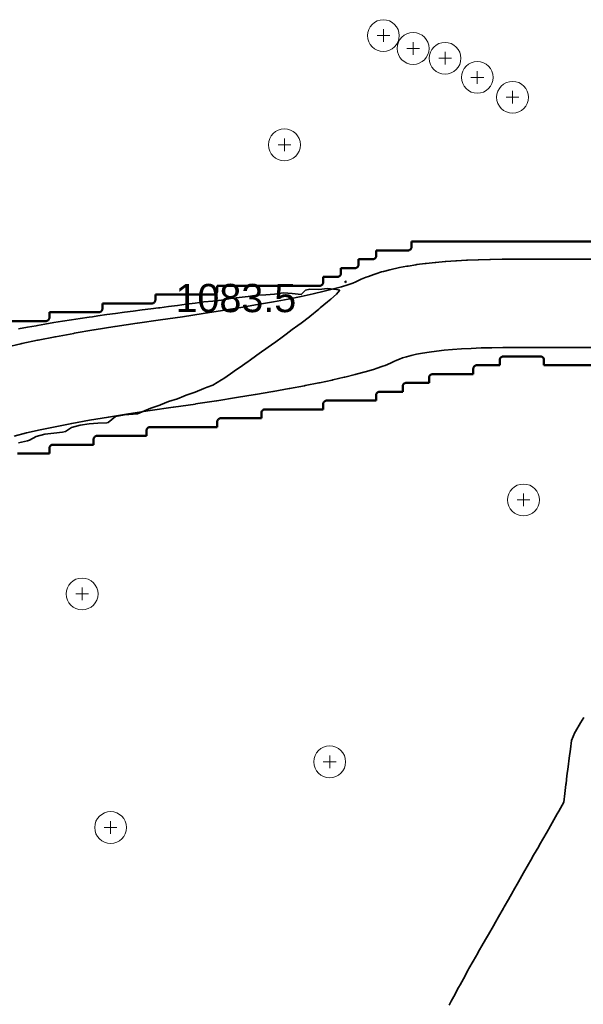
# Model space of a CAD drawing. Header units: metres. Extents: x -6552 to -6384, y 5654608 to 5654799.
# Tile 63 of 68: x -6438 to -6422, y 5654717 to 5654745. Entities that reach past the tile are written whole.
import ezdxf
from ezdxf.enums import TextEntityAlignment as Align

# ---------------------------------------------------------------- set-up
doc = ezdxf.new("R2010")
doc.units = ezdxf.units.M
doc.header["$LTSCALE"] = 0.5
doc.linetypes.add('DASHED', pattern=[9, 6, -3])
doc.linetypes.add('PHANTOM', pattern=[22, 12, -2, 2, -2, 2, -2])
for name, color, linetype, lineweight in [('L-GRAD-CONT', 5, 'DASHED', 25), ('L-HARD-PAVE', 8, 'Continuous', 35), ('L-SITE-LIMIT', 6, 'PHANTOM', 50), ('V-TOPO-MAJR', 34, 'Continuous', 35), ('V-VEG-TREE', 94, 'Continuous', 18)]:
    doc.layers.add(name, color=color, linetype=linetype, lineweight=lineweight)
doc.styles.add('BR-STD', font='arial.ttf')

# ---------------------------------------------------------------- blocks, each defined once
blk = doc.blocks.new('VEG-TREE-DECID')
at = {"color": 0, "lineweight": -2}
for p, q in [((-0.6, 0), (0.6, 0)), ((0, -0.6), (0, 0.6))]:
    blk.add_line(p, q, dxfattribs=at)
blk.add_circle((0, 0), 1.5, dxfattribs=at)

msp = doc.modelspace()

# ---------------------------------------------------------------- linework, layer by layer
at = {"layer": 'L-GRAD-CONT', "lineweight": 35}
for points in [[(-6428.593, 5654737.875), (-6428.625, 5654737.843), (-6428.629, 5654737.875), (-6428.625, 5654737.878), (-6428.593, 5654737.875)], [(-6437.875, 5654736.528), (-6437.625, 5654736.575), (-6437.375, 5654736.619), (-6437.34, 5654736.625), (-6437.125, 5654736.661), (-6436.875, 5654736.706), (-6436.625, 5654736.747), (-6436.375, 5654736.785), (-6436.125, 5654736.824), (-6435.875, 5654736.86), (-6435.776, 5654736.875), (-6435.625, 5654736.898), (-6435.375, 5654736.932), (-6435.125, 5654736.966), (-6434.875, 5654737.001), (-6434.625, 5654737.035), (-6434.375, 5654737.067), (-6434.125, 5654737.095), (-6433.916, 5654737.125), (-6433.875, 5654737.13), (-6433.625, 5654737.162), (-6433.375, 5654737.196), (-6433.125, 5654737.229), (-6432.875, 5654737.262), (-6432.625, 5654737.294), (-6432.375, 5654737.316), (-6432.125, 5654737.347), (-6431.964, 5654737.375), (-6431.875, 5654737.385), (-6431.625, 5654737.414), (-6431.375, 5654737.45), (-6431.125, 5654737.484), (-6430.875, 5654737.497), (-6430.625, 5654737.513), (-6430.375, 5654737.548), (-6430.125, 5654737.528), (-6429.875, 5654737.5), (-6429.755, 5654737.625), (-6429.625, 5654737.655), (-6429.375, 5654737.647), (-6429.125, 5654737.677), (-6428.875, 5654737.644), (-6428.775, 5654737.625), (-6428.875, 5654737.513), (-6429.037, 5654737.375), (-6429.125, 5654737.3), (-6429.331, 5654737.125), (-6429.375, 5654737.088), (-6429.625, 5654736.883), (-6429.635, 5654736.875), (-6429.875, 5654736.695), (-6429.969, 5654736.625), (-6430.125, 5654736.508), (-6430.302, 5654736.375), (-6430.375, 5654736.32), (-6430.625, 5654736.138), (-6430.647, 5654736.125), (-6430.875, 5654735.961), (-6430.995, 5654735.875), (-6431.125, 5654735.781), (-6431.342, 5654735.625), (-6431.375, 5654735.607), (-6431.625, 5654735.43), (-6431.701, 5654735.375), (-6431.875, 5654735.254), (-6432.06, 5654735.125), (-6432.125, 5654735.088), (-6432.375, 5654734.936), (-6432.536, 5654734.875), (-6432.625, 5654734.841), (-6432.875, 5654734.741), (-6433.125, 5654734.656), (-6433.199, 5654734.625), (-6433.375, 5654734.552), (-6433.625, 5654734.473), (-6433.86, 5654734.375), (-6433.875, 5654734.369), (-6434.125, 5654734.28), (-6434.375, 5654734.181), (-6434.507, 5654734.125), (-6434.625, 5654734.117), (-6434.875, 5654734.095), (-6435.125, 5654734.044), (-6435.337, 5654733.875), (-6435.375, 5654733.868), (-6435.625, 5654733.855), (-6435.875, 5654733.837), (-6436.125, 5654733.806), (-6436.375, 5654733.738), (-6436.542, 5654733.625), (-6436.625, 5654733.607), (-6436.875, 5654733.572), (-6437.125, 5654733.545), (-6437.375, 5654733.482), (-6437.566, 5654733.375), (-6437.625, 5654733.359), (-6437.875, 5654733.3)]]:
    msp.add_lwpolyline(points, dxfattribs=at)
at = {"layer": 'L-HARD-PAVE'}
for points in [[(-6438.216, 5654736.015), (-6437.806, 5654736.109), (-6437.785, 5654736.114), (-6437.34, 5654736.208), (-6437.321, 5654736.211), (-6436.841, 5654736.305), (-6436.825, 5654736.308), (-6436.31, 5654736.402), (-6436.296, 5654736.404), (-6435.745, 5654736.498), (-6435.733, 5654736.5), (-6435.147, 5654736.594), (-6435.136, 5654736.595), (-6434.515, 5654736.689), (-6434.505, 5654736.691), (-6433.851, 5654736.784), (-6433.234, 5654736.875), (-6432.651, 5654736.964), (-6432.101, 5654737.051), (-6431.586, 5654737.135), (-6431.105, 5654737.218), (-6430.658, 5654737.298), (-6430.246, 5654737.375), (-6429.87, 5654737.451), (-6429.53, 5654737.523), (-6429.226, 5654737.593), (-6428.96, 5654737.659), (-6428.733, 5654737.721), (-6428.549, 5654737.777), (-6428.412, 5654737.824), (-6428.329, 5654737.858), (-6428.247, 5654737.899), (-6428.174, 5654737.933), (-6428.035, 5654737.991), (-6427.971, 5654738.016), (-6427.819, 5654738.071), (-6427.762, 5654738.09), (-6427.596, 5654738.141), (-6427.546, 5654738.155), (-6427.366, 5654738.202), (-6427.322, 5654738.212), (-6427.129, 5654738.255), (-6427.089, 5654738.263), (-6426.882, 5654738.303), (-6426.847, 5654738.309), (-6426.626, 5654738.344), (-6426.595, 5654738.348), (-6426.361, 5654738.38), (-6426.332, 5654738.383), (-6426.084, 5654738.41), (-6426.059, 5654738.413), (-6425.797, 5654738.436), (-6425.774, 5654738.438), (-6425.499, 5654738.458), (-6425.478, 5654738.459), (-6425.189, 5654738.475), (-6425.169, 5654738.476), (-6424.867, 5654738.487), (-6424.849, 5654738.488), (-6424.533, 5654738.496), (-6424.517, 5654738.496), (-6424.187, 5654738.5), (-6424.172, 5654738.5), (-6420.719, 5654738.5)], [(-6421.021, 5654736), (-6424.164, 5654736), (-6424.479, 5654735.996), (-6424.779, 5654735.989), (-6425.063, 5654735.978), (-6425.332, 5654735.963), (-6425.586, 5654735.945), (-6425.823, 5654735.924), (-6426.044, 5654735.9), (-6426.249, 5654735.872), (-6426.436, 5654735.843), (-6426.606, 5654735.811), (-6426.757, 5654735.777), (-6426.89, 5654735.742), (-6427.002, 5654735.708), (-6427.094, 5654735.675), (-6427.164, 5654735.645), (-6427.253, 5654735.601), (-6427.341, 5654735.561), (-6427.499, 5654735.497), (-6427.561, 5654735.473), (-6427.752, 5654735.407), (-6427.798, 5654735.392), (-6428.023, 5654735.324), (-6428.058, 5654735.314), (-6428.316, 5654735.243), (-6428.343, 5654735.236), (-6428.634, 5654735.164), (-6428.657, 5654735.158), (-6428.981, 5654735.084), (-6428.999, 5654735.08), (-6429.357, 5654735.004), (-6429.372, 5654735.001), (-6429.763, 5654734.923), (-6429.776, 5654734.92), (-6430.2, 5654734.84), (-6430.211, 5654734.838), (-6430.668, 5654734.756), (-6430.678, 5654734.754), (-6431.168, 5654734.67), (-6431.176, 5654734.669), (-6431.7, 5654734.583), (-6431.707, 5654734.582), (-6432.264, 5654734.494), (-6432.271, 5654734.493), (-6432.861, 5654734.403), (-6432.867, 5654734.402), (-6433.49, 5654734.31), (-6433.495, 5654734.309), (-6434.146, 5654734.216), (-6434.757, 5654734.124), (-6435.332, 5654734.032), (-6435.869, 5654733.941), (-6436.37, 5654733.85), (-6436.834, 5654733.759), (-6437.259, 5654733.67), (-6437.647, 5654733.581), (-6437.995, 5654733.494)]]:
    msp.add_lwpolyline(points, dxfattribs=at)
at = {"layer": 'L-SITE-LIMIT'}
for points in [[(-6438.248, 5654736.75), (-6437.1, 5654736.75), (-6437.09, 5654736.75), (-6437.08, 5654736.752), (-6437.071, 5654736.754), (-6437.062, 5654736.758), (-6437.053, 5654736.762), (-6437.044, 5654736.767), (-6437.037, 5654736.773), (-6437.029, 5654736.779), (-6437.023, 5654736.787), (-6437.017, 5654736.794), (-6437.012, 5654736.803), (-6437.008, 5654736.812), (-6437.004, 5654736.821), (-6437.002, 5654736.83), (-6437, 5654736.84), (-6437, 5654736.85), (-6437, 5654736.998), (-6437, 5654737), (-6436.998, 5654737), (-6435.6, 5654737), (-6435.59, 5654737), (-6435.58, 5654737.002), (-6435.571, 5654737.004), (-6435.562, 5654737.008), (-6435.553, 5654737.012), (-6435.544, 5654737.017), (-6435.537, 5654737.023), (-6435.529, 5654737.029), (-6435.523, 5654737.037), (-6435.517, 5654737.044), (-6435.512, 5654737.053), (-6435.508, 5654737.062), (-6435.504, 5654737.071), (-6435.502, 5654737.08), (-6435.5, 5654737.09), (-6435.5, 5654737.1), (-6435.5, 5654737.248), (-6435.5, 5654737.25), (-6435.498, 5654737.25), (-6434.1, 5654737.25), (-6434.09, 5654737.25), (-6434.08, 5654737.252), (-6434.071, 5654737.254), (-6434.062, 5654737.258), (-6434.053, 5654737.262), (-6434.044, 5654737.267), (-6434.037, 5654737.273), (-6434.029, 5654737.279), (-6434.023, 5654737.287), (-6434.017, 5654737.294), (-6434.012, 5654737.303), (-6434.008, 5654737.312), (-6434.004, 5654737.321), (-6434.002, 5654737.33), (-6434, 5654737.34), (-6434, 5654737.35), (-6434, 5654737.498), (-6434, 5654737.5), (-6433.998, 5654737.5), (-6432.35, 5654737.5), (-6432.34, 5654737.5), (-6432.33, 5654737.502), (-6432.321, 5654737.504), (-6432.312, 5654737.508), (-6432.303, 5654737.512), (-6432.294, 5654737.517), (-6432.287, 5654737.523), (-6432.279, 5654737.529), (-6432.273, 5654737.537), (-6432.267, 5654737.544), (-6432.262, 5654737.553), (-6432.258, 5654737.562), (-6432.254, 5654737.571), (-6432.252, 5654737.58), (-6432.25, 5654737.59), (-6432.25, 5654737.6), (-6432.25, 5654737.748), (-6432.25, 5654737.75), (-6432.248, 5654737.75), (-6429.35, 5654737.75), (-6429.34, 5654737.75), (-6429.33, 5654737.752), (-6429.321, 5654737.754), (-6429.312, 5654737.758), (-6429.303, 5654737.762), (-6429.294, 5654737.767), (-6429.287, 5654737.773), (-6429.279, 5654737.779), (-6429.273, 5654737.787), (-6429.267, 5654737.794), (-6429.262, 5654737.803), (-6429.258, 5654737.812), (-6429.254, 5654737.821), (-6429.252, 5654737.83), (-6429.25, 5654737.84), (-6429.25, 5654737.85), (-6429.25, 5654737.998), (-6429.25, 5654738), (-6429.248, 5654738), (-6428.85, 5654738), (-6428.84, 5654738), (-6428.83, 5654738.002), (-6428.821, 5654738.004), (-6428.812, 5654738.008), (-6428.803, 5654738.012), (-6428.794, 5654738.017), (-6428.787, 5654738.023), (-6428.779, 5654738.029), (-6428.773, 5654738.037), (-6428.767, 5654738.044), (-6428.762, 5654738.053), (-6428.758, 5654738.062), (-6428.754, 5654738.071), (-6428.752, 5654738.08), (-6428.75, 5654738.09), (-6428.75, 5654738.1), (-6428.75, 5654738.248), (-6428.75, 5654738.25), (-6428.748, 5654738.25), (-6428.35, 5654738.25), (-6428.34, 5654738.25), (-6428.33, 5654738.252), (-6428.321, 5654738.254), (-6428.312, 5654738.258), (-6428.303, 5654738.262), (-6428.294, 5654738.267), (-6428.287, 5654738.273), (-6428.279, 5654738.279), (-6428.273, 5654738.287), (-6428.267, 5654738.294), (-6428.262, 5654738.303), (-6428.258, 5654738.312), (-6428.254, 5654738.321), (-6428.252, 5654738.33), (-6428.25, 5654738.34), (-6428.25, 5654738.35), (-6428.25, 5654738.498), (-6428.25, 5654738.5), (-6428.248, 5654738.5), (-6427.85, 5654738.5), (-6427.84, 5654738.5), (-6427.83, 5654738.502), (-6427.821, 5654738.504), (-6427.812, 5654738.508), (-6427.803, 5654738.512), (-6427.794, 5654738.517), (-6427.787, 5654738.523), (-6427.779, 5654738.529), (-6427.773, 5654738.537), (-6427.767, 5654738.544), (-6427.762, 5654738.553), (-6427.758, 5654738.562), (-6427.754, 5654738.571), (-6427.752, 5654738.58), (-6427.75, 5654738.59), (-6427.75, 5654738.6), (-6427.75, 5654738.748), (-6427.75, 5654738.75), (-6427.748, 5654738.75), (-6426.85, 5654738.75), (-6426.84, 5654738.75), (-6426.83, 5654738.752), (-6426.821, 5654738.754), (-6426.812, 5654738.758), (-6426.803, 5654738.762), (-6426.794, 5654738.767), (-6426.787, 5654738.773), (-6426.779, 5654738.779), (-6426.773, 5654738.787), (-6426.767, 5654738.794), (-6426.762, 5654738.803), (-6426.758, 5654738.812), (-6426.754, 5654738.821), (-6426.752, 5654738.83), (-6426.75, 5654738.84), (-6426.75, 5654738.85), (-6426.75, 5654738.998), (-6426.75, 5654739), (-6426.748, 5654739), (-6421.35, 5654739)], [(-6421.1, 5654735.5), (-6422.998, 5654735.5), (-6423, 5654735.5), (-6423, 5654735.502), (-6423, 5654735.65), (-6423, 5654735.66), (-6423.002, 5654735.67), (-6423.004, 5654735.679), (-6423.008, 5654735.688), (-6423.012, 5654735.697), (-6423.017, 5654735.706), (-6423.023, 5654735.713), (-6423.029, 5654735.721), (-6423.037, 5654735.727), (-6423.044, 5654735.733), (-6423.053, 5654735.738), (-6423.062, 5654735.742), (-6423.071, 5654735.746), (-6423.08, 5654735.748), (-6423.09, 5654735.75), (-6423.1, 5654735.75), (-6424.15, 5654735.75), (-6424.16, 5654735.75), (-6424.17, 5654735.748), (-6424.179, 5654735.746), (-6424.188, 5654735.742), (-6424.197, 5654735.738), (-6424.206, 5654735.733), (-6424.213, 5654735.727), (-6424.221, 5654735.721), (-6424.227, 5654735.713), (-6424.233, 5654735.706), (-6424.238, 5654735.697), (-6424.242, 5654735.688), (-6424.246, 5654735.679), (-6424.248, 5654735.67), (-6424.25, 5654735.66), (-6424.25, 5654735.65), (-6424.25, 5654735.502), (-6424.25, 5654735.5), (-6424.252, 5654735.5), (-6424.9, 5654735.5), (-6424.91, 5654735.5), (-6424.92, 5654735.498), (-6424.929, 5654735.496), (-6424.938, 5654735.492), (-6424.947, 5654735.488), (-6424.956, 5654735.483), (-6424.963, 5654735.477), (-6424.971, 5654735.471), (-6424.977, 5654735.463), (-6424.983, 5654735.456), (-6424.988, 5654735.447), (-6424.992, 5654735.438), (-6424.996, 5654735.429), (-6424.998, 5654735.42), (-6425, 5654735.41), (-6425, 5654735.4), (-6425, 5654735.252), (-6425, 5654735.25), (-6425.002, 5654735.25), (-6426.15, 5654735.25), (-6426.16, 5654735.25), (-6426.17, 5654735.248), (-6426.179, 5654735.246), (-6426.188, 5654735.242), (-6426.197, 5654735.238), (-6426.206, 5654735.233), (-6426.213, 5654735.227), (-6426.221, 5654735.221), (-6426.227, 5654735.213), (-6426.233, 5654735.206), (-6426.238, 5654735.197), (-6426.242, 5654735.188), (-6426.246, 5654735.179), (-6426.248, 5654735.17), (-6426.25, 5654735.16), (-6426.25, 5654735.15), (-6426.25, 5654735.002), (-6426.25, 5654735), (-6426.252, 5654735), (-6426.9, 5654735), (-6426.91, 5654735), (-6426.92, 5654734.998), (-6426.929, 5654734.996), (-6426.938, 5654734.992), (-6426.947, 5654734.988), (-6426.956, 5654734.983), (-6426.963, 5654734.977), (-6426.971, 5654734.971), (-6426.977, 5654734.963), (-6426.983, 5654734.956), (-6426.988, 5654734.947), (-6426.992, 5654734.938), (-6426.996, 5654734.929), (-6426.998, 5654734.92), (-6427, 5654734.91), (-6427, 5654734.9), (-6427, 5654734.752), (-6427, 5654734.75), (-6427.002, 5654734.75), (-6427.65, 5654734.75), (-6427.66, 5654734.75), (-6427.67, 5654734.748), (-6427.679, 5654734.746), (-6427.688, 5654734.742), (-6427.697, 5654734.738), (-6427.706, 5654734.733), (-6427.713, 5654734.727), (-6427.721, 5654734.721), (-6427.727, 5654734.713), (-6427.733, 5654734.706), (-6427.738, 5654734.697), (-6427.742, 5654734.688), (-6427.746, 5654734.679), (-6427.748, 5654734.67), (-6427.75, 5654734.66), (-6427.75, 5654734.65), (-6427.75, 5654734.502), (-6427.75, 5654734.5), (-6427.752, 5654734.5), (-6429.15, 5654734.5), (-6429.16, 5654734.5), (-6429.17, 5654734.498), (-6429.179, 5654734.496), (-6429.188, 5654734.492), (-6429.197, 5654734.488), (-6429.206, 5654734.483), (-6429.213, 5654734.477), (-6429.221, 5654734.471), (-6429.227, 5654734.463), (-6429.233, 5654734.456), (-6429.238, 5654734.447), (-6429.242, 5654734.438), (-6429.246, 5654734.429), (-6429.248, 5654734.42), (-6429.25, 5654734.41), (-6429.25, 5654734.4), (-6429.25, 5654734.252), (-6429.25, 5654734.25), (-6429.252, 5654734.25), (-6430.9, 5654734.25), (-6430.91, 5654734.25), (-6430.92, 5654734.248), (-6430.929, 5654734.246), (-6430.938, 5654734.242), (-6430.947, 5654734.238), (-6430.956, 5654734.233), (-6430.963, 5654734.227), (-6430.971, 5654734.221), (-6430.977, 5654734.213), (-6430.983, 5654734.206), (-6430.988, 5654734.197), (-6430.992, 5654734.188), (-6430.996, 5654734.179), (-6430.998, 5654734.17), (-6431, 5654734.16), (-6431, 5654734.15), (-6431, 5654734.002), (-6431, 5654734), (-6431.002, 5654734), (-6432.15, 5654734), (-6432.16, 5654734), (-6432.17, 5654733.998), (-6432.179, 5654733.996), (-6432.188, 5654733.992), (-6432.197, 5654733.988), (-6432.206, 5654733.983), (-6432.213, 5654733.977), (-6432.221, 5654733.971), (-6432.227, 5654733.963), (-6432.233, 5654733.956), (-6432.238, 5654733.947), (-6432.242, 5654733.938), (-6432.246, 5654733.929), (-6432.248, 5654733.92), (-6432.25, 5654733.91), (-6432.25, 5654733.9), (-6432.25, 5654733.752), (-6432.25, 5654733.75), (-6432.252, 5654733.75), (-6434.15, 5654733.75), (-6434.16, 5654733.75), (-6434.17, 5654733.748), (-6434.179, 5654733.746), (-6434.188, 5654733.742), (-6434.197, 5654733.738), (-6434.206, 5654733.733), (-6434.213, 5654733.727), (-6434.221, 5654733.721), (-6434.227, 5654733.713), (-6434.233, 5654733.706), (-6434.238, 5654733.697), (-6434.242, 5654733.688), (-6434.246, 5654733.679), (-6434.248, 5654733.67), (-6434.25, 5654733.66), (-6434.25, 5654733.65), (-6434.25, 5654733.502), (-6434.25, 5654733.5), (-6434.252, 5654733.5), (-6435.65, 5654733.5), (-6435.66, 5654733.5), (-6435.67, 5654733.498), (-6435.679, 5654733.496), (-6435.688, 5654733.492), (-6435.697, 5654733.488), (-6435.706, 5654733.483), (-6435.713, 5654733.477), (-6435.721, 5654733.471), (-6435.727, 5654733.463), (-6435.733, 5654733.456), (-6435.738, 5654733.447), (-6435.742, 5654733.438), (-6435.746, 5654733.429), (-6435.748, 5654733.42), (-6435.75, 5654733.41), (-6435.75, 5654733.4), (-6435.75, 5654733.252), (-6435.75, 5654733.25), (-6435.752, 5654733.25), (-6436.9, 5654733.25), (-6436.91, 5654733.25), (-6436.92, 5654733.248), (-6436.929, 5654733.246), (-6436.938, 5654733.242), (-6436.947, 5654733.238), (-6436.956, 5654733.233), (-6436.963, 5654733.227), (-6436.971, 5654733.221), (-6436.977, 5654733.213), (-6436.983, 5654733.206), (-6436.988, 5654733.197), (-6436.992, 5654733.188), (-6436.996, 5654733.179), (-6436.998, 5654733.17), (-6437, 5654733.16), (-6437, 5654733.15), (-6437, 5654733.002), (-6437, 5654733), (-6437.002, 5654733), (-6437.9, 5654733)]]:
    msp.add_lwpolyline(points, dxfattribs=at)
at = {"layer": 'V-TOPO-MAJR'}
msp.add_lwpolyline([(-6421.875, 5654725.52), (-6421.962, 5654725.375), (-6422.111, 5654725.125), (-6422.125, 5654725.102), (-6422.222, 5654724.875), (-6422.253, 5654724.625), (-6422.286, 5654724.375), (-6422.316, 5654724.125), (-6422.349, 5654723.875), (-6422.375, 5654723.653), (-6422.378, 5654723.625), (-6422.408, 5654723.375), (-6422.441, 5654723.125), (-6422.578, 5654722.875), (-6422.625, 5654722.792), (-6422.72, 5654722.625), (-6422.863, 5654722.375), (-6422.875, 5654722.353), (-6423.006, 5654722.125), (-6423.125, 5654721.918), (-6423.15, 5654721.875), (-6423.293, 5654721.625), (-6423.375, 5654721.481), (-6423.435, 5654721.375), (-6423.578, 5654721.125), (-6423.625, 5654721.042), (-6423.72, 5654720.875), (-6423.862, 5654720.625), (-6423.875, 5654720.603), (-6424.005, 5654720.375), (-6424.125, 5654720.164), (-6424.147, 5654720.125), (-6424.29, 5654719.875), (-6424.375, 5654719.725), (-6424.432, 5654719.625), (-6424.575, 5654719.375), (-6424.625, 5654719.288), (-6424.719, 5654719.125), (-6424.862, 5654718.875), (-6424.875, 5654718.853), (-6425.003, 5654718.625), (-6425.125, 5654718.413), (-6425.147, 5654718.375), (-6425.281, 5654718.125), (-6425.375, 5654717.951), (-6425.416, 5654717.875), (-6425.551, 5654717.625), (-6425.625, 5654717.489), (-6425.687, 5654717.375)], dxfattribs=at)

# ---------------------------------------------------------------- block references
at = {"layer": 'V-VEG-TREE', "xscale": 0.3, "yscale": 0.3}
for p in [(-6427.545, 5654744.835), (-6426.704, 5654744.47), (-6425.801, 5654744.193), (-6424.887, 5654743.651), (-6423.89, 5654743.089), (-6430.347, 5654741.741), (-6423.58, 5654731.685), (-6436.074, 5654729.023), (-6429.066, 5654724.269), (-6435.267, 5654722.409)]:
    msp.add_blockref('VEG-TREE-DECID', p, dxfattribs=at)

# ---------------------------------------------------------------- texts
at = {"layer": 'L-GRAD-CONT', "style": 'BR-STD'}
msp.add_text('1083.5', height=0.8, dxfattribs=at).set_placement((-6431.722, 5654737.403), align=Align.MIDDLE_CENTER)

doc.saveas('drawing.dxf')
